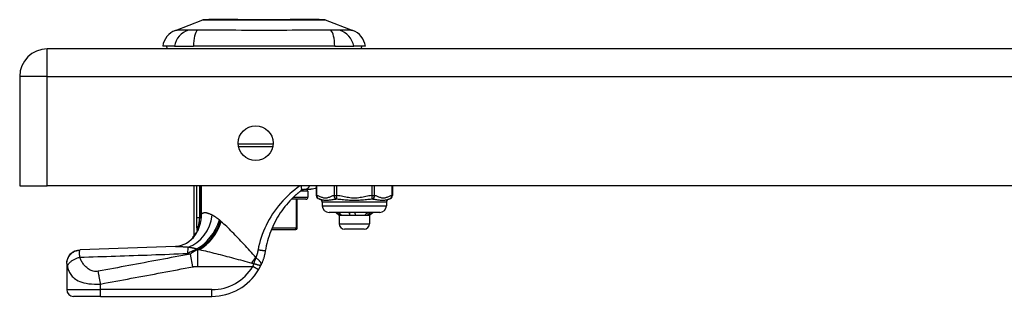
# Model space of a CAD drawing. Header units: inches. Extents: x 6 to 173, y 11 to 93.
# Tile 141 of 214: x 5.54 to 11.28, y 86.12 to 87.74. Entities that reach past the tile are written whole.
import ezdxf

# ---------------------------------------------------------------- set-up
doc = ezdxf.new("R2010")
doc.units = ezdxf.units.IN
doc.header["$MEASUREMENT"] = 0
doc.layers.add('Visible Edges(ANSI)', color=7, linetype='Continuous', lineweight=25)
doc.layers.add('Visible Tangent Edges(ANSI)', color=7, linetype='Continuous', lineweight=25)

msp = doc.modelspace()

# ---------------------------------------------------------------- linework, layer by layer
at = {"layer": 'Visible Edges(ANSI)'}
for p, q in [((6.4469, 87.6746), (6.6066, 87.7367)), ((7.3203, 87.7367), (7.48, 87.6746)), ((41.2964, 87.5665), (5.7004, 87.5665)), ((6.441, 87.5822), (6.3729, 87.5822)), ((6.441, 87.5822), (6.5517, 87.5822)), ((7.3752, 87.5822), (6.5517, 87.5822)), ((7.3752, 87.5822), (7.4859, 87.5822)), ((7.554, 87.5822), (7.4859, 87.5822)), ((5.5394, 87.4055), (5.5394, 86.7665)), ((7.0138, 86.9956), (6.8151, 86.9956)), ((5.5394, 86.7665), (5.7004, 86.7665)), ((41.2964, 86.7665), (5.7004, 86.7665)), ((6.5563, 86.4782), (6.5563, 86.7665)), ((7.2675, 86.7665), (7.2675, 86.7097)), ((7.7114, 86.7665), (7.7114, 86.7097)), ((7.2032, 86.7476), (7.2368, 86.7476)), ((7.2194, 86.7361), (7.2194, 86.7006)), ((7.2075, 86.6888), (7.1229, 86.6888)), ((7.1563, 86.5195), (7.1563, 86.6888)), ((7.3024, 86.6706), (7.3024, 86.6509)), ((7.6765, 86.6706), (7.6765, 86.6509)), ((7.6371, 86.6115), (7.3418, 86.6115)), ((7.4009, 86.5929), (7.3823, 86.6115)), ((7.4085, 86.5929), (7.4009, 86.5929)), ((7.4009, 86.5929), (7.4009, 86.5457)), ((7.4802, 86.5929), (7.4085, 86.5929)), ((7.5611, 86.5929), (7.4802, 86.5929)), ((7.578, 86.5929), (7.5611, 86.5929)), ((7.578, 86.5929), (7.5879, 86.6028)), ((7.578, 86.5929), (7.578, 86.5457)), ((7.5879, 86.6028), (7.5966, 86.6115)), ((6.5742, 86.5017), (6.5737, 86.5009)), ((7.0063, 86.5117), (7.1464, 86.5117)), ((7.1484, 86.5117), (7.1464, 86.5117)), ((7.5465, 86.5142), (7.4324, 86.5142)), ((5.8138, 86.3142), (5.8138, 86.313)), ((5.8138, 86.313), (5.8138, 86.1609)), ((6.0107, 86.1216), (5.8532, 86.1216)), ((6.0107, 86.1216), (6.6598, 86.1216))]:
    msp.add_line(p, q, dxfattribs=at)
at = {"layer": 'Visible Edges(ANSI)', "flags": 128}
for points in [[(7.3186, 87.7371), (7.3181, 87.7371), (7.3168, 87.7371), (7.3147, 87.7371), (7.3117, 87.7371), (7.3079, 87.7371), (7.3033, 87.7371), (7.2978, 87.7371), (7.2915, 87.7371), (7.2845, 87.7372), (7.2766, 87.7372), (7.268, 87.7372), (7.2586, 87.7372), (7.2486, 87.7372), (7.2379, 87.7373), (7.2266, 87.7373), (7.2146, 87.7373), (7.2021, 87.7373), (7.1889, 87.7373), (7.1752, 87.7372), (7.1609, 87.7372), (7.1463, 87.7372), (7.1311, 87.7372), (7.1155, 87.7372), (7.0995, 87.7371), (7.0832, 87.7371), (7.0665, 87.7371), (7.0497, 87.7371), (7.0327, 87.7371), (7.0155, 87.7371), (6.9983, 87.7371), (6.9808, 87.7371), (6.9634, 87.7371), (6.9458, 87.7371), (6.9284, 87.7371), (6.911, 87.7371), (6.8939, 87.7371), (6.8769, 87.7371), (6.8601, 87.7371), (6.8435, 87.7371), (6.8272, 87.7371), (6.8112, 87.7372), (6.7956, 87.7372), (6.7804, 87.7372), (6.7656, 87.7372), (6.7514, 87.7372), (6.7377, 87.7373), (6.7246, 87.7373), (6.712, 87.7373), (6.7, 87.7373), (6.6887, 87.7373), (6.678, 87.7372), (6.668, 87.7372), (6.6587, 87.7372), (6.6501, 87.7372), (6.6423, 87.7372), (6.6352, 87.7371), (6.629, 87.7371), (6.6236, 87.7371), (6.6189, 87.7371), (6.6151, 87.7371), (6.6122, 87.7371), (6.61, 87.7371), (6.6088, 87.7371), (6.6083, 87.7371)], [(7.2675, 86.753), (7.2606, 86.7509), (7.2532, 86.7491), (7.2452, 86.748), (7.2368, 86.7476)], [(7.1337, 86.6997), (7.1235, 86.6895), (7.1135, 86.679), (7.1037, 86.6681), (7.0941, 86.6569), (7.0847, 86.6453), (7.0756, 86.6335), (7.0668, 86.6213), (7.0582, 86.6089), (7.0501, 86.5963), (7.0422, 86.5835), (7.0347, 86.5705), (7.0276, 86.5573), (7.0208, 86.5438), (7.0143, 86.5302), (7.0083, 86.5164), (7.0025, 86.5025), (6.9972, 86.4883), (6.9922, 86.474), (6.9877, 86.4596), (6.9835, 86.4451), (6.9797, 86.4305), (6.9763, 86.4158), (6.9733, 86.401), (6.9707, 86.3862)], [(7.1337, 86.6997), (7.1355, 86.7015), (7.1374, 86.7032), (7.1393, 86.705), (7.1411, 86.7068), (7.143, 86.7085), (7.1449, 86.7103), (7.1468, 86.712), (7.1486, 86.7137), (7.1505, 86.7154), (7.1524, 86.7171), (7.1543, 86.7187), (7.1562, 86.7204), (7.1581, 86.722), (7.1599, 86.7237), (7.1618, 86.7253), (7.1637, 86.7269), (7.1656, 86.7285), (7.1675, 86.73), (7.1694, 86.7316), (7.1713, 86.7331), (7.1732, 86.7346), (7.1751, 86.7362), (7.177, 86.7377), (7.1788, 86.7392)], [(7.1788, 86.7392), (7.1798, 86.7399), (7.1808, 86.7406), (7.1818, 86.7413), (7.1828, 86.7419), (7.1838, 86.7425), (7.1849, 86.7431), (7.1859, 86.7436), (7.1869, 86.7441), (7.188, 86.7445), (7.189, 86.7449), (7.1901, 86.7453), (7.1911, 86.7457), (7.1922, 86.746), (7.1933, 86.7463), (7.1943, 86.7466), (7.1954, 86.7468), (7.1964, 86.747), (7.1975, 86.7472), (7.1985, 86.7473), (7.1995, 86.7474), (7.2005, 86.7475), (7.2014, 86.7475), (7.2023, 86.7475), (7.2032, 86.7476)], [(7.4021, 86.5943), (7.4014, 86.595), (7.4007, 86.5958), (7.4, 86.5965), (7.3993, 86.5972), (7.3987, 86.5979), (7.398, 86.5986), (7.3973, 86.5993), (7.3966, 86.6001), (7.3959, 86.6008), (7.3952, 86.6015), (7.3945, 86.6022), (7.3938, 86.6029), (7.3932, 86.6036), (7.3925, 86.6043), (7.3918, 86.6051), (7.3911, 86.6058), (7.3904, 86.6065), (7.3897, 86.6072), (7.389, 86.6079), (7.3883, 86.6086), (7.3876, 86.6094), (7.3869, 86.6101), (7.3862, 86.6108), (7.3856, 86.6115)], [(7.3977, 86.6115), (7.3984, 86.6108), (7.3991, 86.6101), (7.3998, 86.6094), (7.4005, 86.6086), (7.4013, 86.6079), (7.402, 86.6072), (7.4027, 86.6065), (7.4034, 86.6058), (7.4041, 86.6051), (7.4048, 86.6043), (7.4056, 86.6036), (7.4063, 86.6029), (7.407, 86.6022), (7.4077, 86.6015), (7.4084, 86.6008), (7.4091, 86.6001), (7.4098, 86.5993), (7.4106, 86.5986), (7.4113, 86.5979), (7.412, 86.5972), (7.4127, 86.5965), (7.4134, 86.5958), (7.4141, 86.595), (7.4148, 86.5943)], [(7.4021, 86.5943), (7.4021, 86.5949), (7.402, 86.5954), (7.402, 86.596), (7.402, 86.5965), (7.402, 86.5971), (7.402, 86.5976), (7.402, 86.5982), (7.402, 86.5987), (7.4019, 86.5993), (7.4019, 86.5998), (7.4019, 86.6003), (7.4019, 86.6009), (7.4019, 86.6014), (7.4019, 86.602), (7.4018, 86.6025), (7.4018, 86.6031), (7.4018, 86.6036), (7.4018, 86.6042), (7.4018, 86.6047), (7.4018, 86.6053), (7.4018, 86.6058), (7.4017, 86.6064), (7.4017, 86.6069), (7.4017, 86.6075)], [(7.4085, 86.5929), (7.4083, 86.5929), (7.408, 86.593), (7.4077, 86.593), (7.4074, 86.593), (7.4072, 86.593), (7.4069, 86.593), (7.4066, 86.5931), (7.4064, 86.5931), (7.4061, 86.5931), (7.4058, 86.5932), (7.4055, 86.5932), (7.4053, 86.5933), (7.405, 86.5934), (7.4047, 86.5934), (7.4045, 86.5935), (7.4042, 86.5936), (7.4039, 86.5937), (7.4037, 86.5937), (7.4034, 86.5938), (7.4031, 86.5939), (7.4029, 86.594), (7.4026, 86.5941), (7.4023, 86.5942), (7.4021, 86.5943)], [(7.4148, 86.5943), (7.4146, 86.5942), (7.4143, 86.5941), (7.4141, 86.594), (7.4138, 86.5939), (7.4135, 86.5938), (7.4133, 86.5937), (7.413, 86.5936), (7.4128, 86.5936), (7.4125, 86.5935), (7.4122, 86.5934), (7.412, 86.5934), (7.4117, 86.5933), (7.4114, 86.5932), (7.4112, 86.5932), (7.4109, 86.5931), (7.4106, 86.5931), (7.4104, 86.5931), (7.4101, 86.593), (7.4099, 86.593), (7.4096, 86.593), (7.4093, 86.593), (7.4091, 86.593), (7.4088, 86.5929), (7.4085, 86.5929)], [(7.4644, 86.5943), (7.4642, 86.595), (7.464, 86.5958), (7.4639, 86.5965), (7.4637, 86.5972), (7.4636, 86.5979), (7.4634, 86.5986), (7.4632, 86.5993), (7.463, 86.6001), (7.4629, 86.6008), (7.4627, 86.6015), (7.4625, 86.6022), (7.4624, 86.6029), (7.4622, 86.6036), (7.462, 86.6043), (7.4618, 86.6051), (7.4616, 86.6058), (7.4615, 86.6065), (7.4613, 86.6072), (7.4611, 86.6079), (7.4609, 86.6086), (7.4607, 86.6094), (7.4605, 86.6101), (7.4603, 86.6108), (7.4602, 86.6115)], [(7.4644, 86.5943), (7.4643, 86.595), (7.4642, 86.5958), (7.4641, 86.5965), (7.464, 86.5972), (7.464, 86.5979), (7.4639, 86.5986), (7.4638, 86.5993), (7.4637, 86.6001), (7.4636, 86.6008), (7.4635, 86.6015), (7.4635, 86.6022), (7.4634, 86.6029), (7.4633, 86.6036), (7.4632, 86.6043), (7.4631, 86.6051), (7.4631, 86.6058), (7.463, 86.6065), (7.4629, 86.6072), (7.4628, 86.6079), (7.4627, 86.6086), (7.4626, 86.6094), (7.4626, 86.6101), (7.4625, 86.6108), (7.4624, 86.6115)], [(7.4802, 86.5929), (7.4795, 86.5929), (7.4789, 86.593), (7.4782, 86.593), (7.4775, 86.593), (7.4769, 86.593), (7.4762, 86.593), (7.4755, 86.5931), (7.4749, 86.5931), (7.4742, 86.5931), (7.4736, 86.5932), (7.4729, 86.5932), (7.4722, 86.5933), (7.4716, 86.5934), (7.4709, 86.5934), (7.4703, 86.5935), (7.4696, 86.5936), (7.469, 86.5937), (7.4683, 86.5937), (7.4676, 86.5938), (7.467, 86.5939), (7.4663, 86.594), (7.4657, 86.5941), (7.465, 86.5942), (7.4644, 86.5943)], [(7.4957, 86.5943), (7.495, 86.5942), (7.4944, 86.5941), (7.4938, 86.594), (7.4931, 86.5939), (7.4925, 86.5938), (7.4918, 86.5937), (7.4912, 86.5936), (7.4905, 86.5936), (7.4899, 86.5935), (7.4893, 86.5934), (7.4886, 86.5934), (7.488, 86.5933), (7.4873, 86.5932), (7.4867, 86.5932), (7.486, 86.5931), (7.4854, 86.5931), (7.4847, 86.5931), (7.4841, 86.593), (7.4834, 86.593), (7.4828, 86.593), (7.4821, 86.593), (7.4815, 86.593), (7.4808, 86.5929), (7.4802, 86.5929)], [(7.4914, 86.6115), (7.4916, 86.6108), (7.4918, 86.6101), (7.492, 86.6094), (7.4922, 86.6086), (7.4924, 86.6079), (7.4925, 86.6072), (7.4927, 86.6065), (7.4929, 86.6058), (7.4931, 86.6051), (7.4933, 86.6043), (7.4935, 86.6036), (7.4936, 86.6029), (7.4938, 86.6022), (7.494, 86.6015), (7.4942, 86.6008), (7.4943, 86.6001), (7.4945, 86.5993), (7.4947, 86.5986), (7.4949, 86.5979), (7.495, 86.5972), (7.4952, 86.5965), (7.4954, 86.5958), (7.4955, 86.595), (7.4957, 86.5943)], [(7.5517, 86.5943), (7.5523, 86.595), (7.5528, 86.5958), (7.5533, 86.5965), (7.5538, 86.5972), (7.5543, 86.5979), (7.5549, 86.5986), (7.5554, 86.5993), (7.5559, 86.6001), (7.5564, 86.6008), (7.5569, 86.6015), (7.5575, 86.6022), (7.558, 86.6029), (7.5585, 86.6036), (7.559, 86.6043), (7.5595, 86.6051), (7.56, 86.6058), (7.5605, 86.6065), (7.561, 86.6072), (7.5615, 86.6079), (7.562, 86.6086), (7.5625, 86.6094), (7.563, 86.6101), (7.5635, 86.6108), (7.564, 86.6115)], [(7.5611, 86.5929), (7.5607, 86.5929), (7.5603, 86.593), (7.5599, 86.593), (7.5595, 86.593), (7.5592, 86.593), (7.5588, 86.593), (7.5584, 86.5931), (7.558, 86.5931), (7.5576, 86.5931), (7.5572, 86.5932), (7.5568, 86.5932), (7.5564, 86.5933), (7.556, 86.5934), (7.5556, 86.5934), (7.5552, 86.5935), (7.5549, 86.5936), (7.5545, 86.5937), (7.5541, 86.5937), (7.5537, 86.5938), (7.5533, 86.5939), (7.5529, 86.594), (7.5525, 86.5941), (7.5521, 86.5942), (7.5517, 86.5943)], [(7.5703, 86.5943), (7.5699, 86.5942), (7.5695, 86.5941), (7.5692, 86.594), (7.5688, 86.5939), (7.5684, 86.5938), (7.568, 86.5937), (7.5676, 86.5936), (7.5672, 86.5936), (7.5669, 86.5935), (7.5665, 86.5934), (7.5661, 86.5934), (7.5657, 86.5933), (7.5653, 86.5932), (7.565, 86.5932), (7.5646, 86.5931), (7.5642, 86.5931), (7.5638, 86.5931), (7.5634, 86.593), (7.563, 86.593), (7.5627, 86.593), (7.5623, 86.593), (7.5619, 86.593), (7.5615, 86.5929), (7.5611, 86.5929)], [(7.5703, 86.5943), (7.5703, 86.595), (7.5702, 86.5958), (7.5702, 86.5965), (7.5701, 86.5972), (7.5701, 86.5979), (7.5701, 86.5986), (7.57, 86.5993), (7.57, 86.6001), (7.57, 86.6008), (7.5699, 86.6015), (7.5699, 86.6022), (7.5698, 86.6029), (7.5698, 86.6036), (7.5698, 86.6043), (7.5697, 86.6051), (7.5697, 86.6058), (7.5696, 86.6065), (7.5696, 86.6072), (7.5696, 86.6079), (7.5695, 86.6086), (7.5695, 86.6094), (7.5695, 86.6101), (7.5694, 86.6108), (7.5694, 86.6115)], [(7.5832, 86.6115), (7.5827, 86.6108), (7.5821, 86.6101), (7.5816, 86.6094), (7.5811, 86.6086), (7.5805, 86.6079), (7.58, 86.6072), (7.5795, 86.6065), (7.579, 86.6058), (7.5784, 86.6051), (7.5779, 86.6043), (7.5773, 86.6036), (7.5768, 86.6029), (7.5763, 86.6022), (7.5757, 86.6015), (7.5752, 86.6008), (7.5747, 86.6001), (7.5741, 86.5993), (7.5736, 86.5986), (7.573, 86.5979), (7.5725, 86.5972), (7.5719, 86.5965), (7.5714, 86.5958), (7.5708, 86.595), (7.5703, 86.5943)], [(6.5514, 86.4642), (6.5395, 86.452), (6.5256, 86.4406), (6.5105, 86.431), (6.4952, 86.4235), (6.4806, 86.4182), (6.4675, 86.4149), (6.4563, 86.4131), (6.4472, 86.4124)], [(6.5737, 86.5009), (6.5723, 86.4991), (6.571, 86.4973), (6.5698, 86.4957), (6.5686, 86.4941), (6.5674, 86.4925), (6.5663, 86.4911), (6.5653, 86.4897), (6.5643, 86.4884), (6.5633, 86.4872), (6.5624, 86.4861), (6.5616, 86.485), (6.5608, 86.484), (6.5601, 86.4831), (6.5595, 86.4822), (6.5589, 86.4815), (6.5583, 86.4808), (6.5579, 86.4802), (6.5575, 86.4797), (6.5571, 86.4792), (6.5568, 86.4789), (6.5566, 86.4786), (6.5564, 86.4784), (6.5563, 86.4782), (6.5563, 86.4782)], [(6.5788, 86.5096), (6.5786, 86.5092), (6.5784, 86.5089), (6.5783, 86.5085), (6.5781, 86.5081), (6.5779, 86.5077), (6.5777, 86.5074), (6.5775, 86.507), (6.5773, 86.5066), (6.5771, 86.5062), (6.5769, 86.5059), (6.5767, 86.5055), (6.5765, 86.5051), (6.5762, 86.5048), (6.576, 86.5044), (6.5758, 86.5041), (6.5756, 86.5038), (6.5754, 86.5034), (6.5753, 86.5031), (6.5751, 86.5029), (6.5749, 86.5026), (6.5747, 86.5023), (6.5746, 86.5021), (6.5744, 86.5019), (6.5742, 86.5017)], [(6.4472, 86.4124), (6.1691, 86.4022), (5.891, 86.3935)], [(5.8138, 86.3142), (5.8153, 86.3294), (5.8197, 86.344), (5.8268, 86.3576), (5.8363, 86.3695), (5.848, 86.3794), (5.8614, 86.3869), (5.8759, 86.3917), (5.891, 86.3935)], [(6.9707, 86.3862), (6.9701, 86.3827), (6.9695, 86.3793), (6.9688, 86.3758), (6.9681, 86.3723), (6.9674, 86.3688), (6.9666, 86.3654), (6.9657, 86.3619), (6.9649, 86.3585), (6.964, 86.3551), (6.9631, 86.3516), (6.9621, 86.3482), (6.9611, 86.3448), (6.96, 86.3414), (6.9589, 86.3381), (6.9578, 86.3347), (6.9566, 86.3314), (6.9554, 86.328), (6.9542, 86.3247), (6.9529, 86.3214), (6.9516, 86.3181), (6.9502, 86.3148), (6.9489, 86.3116), (6.9474, 86.3083), (6.946, 86.3051)], [(6.9309, 86.2763), (6.9316, 86.2775), (6.9323, 86.2787), (6.933, 86.2798), (6.9337, 86.281), (6.9343, 86.2822), (6.935, 86.2834), (6.9357, 86.2846), (6.9363, 86.2858), (6.937, 86.287), (6.9376, 86.2882), (6.9383, 86.2894), (6.9389, 86.2906), (6.9395, 86.2919), (6.9401, 86.2931), (6.9408, 86.2943), (6.9414, 86.2955), (6.942, 86.2967), (6.9426, 86.2979), (6.9431, 86.2991), (6.9437, 86.3003), (6.9443, 86.3015), (6.9449, 86.3027), (6.9454, 86.3039), (6.946, 86.3051)]]:
    msp.add_lwpolyline(points, dxfattribs=at)
at = {"layer": 'Visible Edges(ANSI)'}
msp.add_circle((6.9144, 87.0165), 0.1015, dxfattribs=at)
for centre, radius, start, end in [((6.6084, 87.7321), 0.00492, 90.20877, 111.25051), ((7.3185, 87.7321), 0.00492, 68.74949, 89.79123), ((6.4897, 87.5645), 0.1181, 111.25051, 171.39905), ((7.4372, 87.5645), 0.1181, 8.60095, 68.74949), ((5.7004, 87.4055), 0.161, 90, 180), ((6.432, 87.5901), 0.0394, 191.53696, 216.8699), ((7.4949, 87.5901), 0.0394, 323.1301, 348.46304), ((7.2075, 86.7006), 0.0118, 270, 0), ((7.2075, 86.7361), 0.0118, 0, 76.73852), ((7.2871, 86.7097), 0.0197, 180, 263.59345), ((7.6917, 86.7097), 0.0197, 276.40655, 0), ((7.2828, 86.6706), 0.0197, 0, 83.59345), ((7.3418, 86.6509), 0.0394, 180, 270), ((7.6371, 86.6509), 0.0394, 270, 0), ((7.6961, 86.6706), 0.0197, 96.40655, 180), ((7.1484, 86.5195), 0.00787, 270, 0), ((7.4324, 86.5457), 0.0315, 180, 270), ((7.5465, 86.5457), 0.0315, 270, 0), ((6.3827, 86.5711), 0.1969, 322.74953, 331.85376), ((6.6598, 86.4365), 0.315, 270, 329.41946), ((5.8532, 86.1609), 0.0394, 180, 270)]:
    msp.add_arc(centre, radius, start, end, dxfattribs=at)
at = {"layer": 'Visible Tangent Edges(ANSI)'}
for p, q in [((6.4469, 87.6746), (6.6066, 87.7367)), ((5.7004, 87.4055), (5.7004, 87.5665)), ((5.7004, 87.4055), (5.5394, 87.4055)), ((5.7004, 87.4055), (41.2964, 87.4055)), ((5.7004, 86.7665), (5.7004, 87.4055)), ((6.8131, 87.0113), (7.0158, 87.0113)), ((6.5695, 86.7665), (6.5695, 86.5791)), ((6.5885, 86.5791), (6.5885, 86.7665)), ((6.5898, 86.7665), (6.5898, 86.6015)), ((6.5991, 86.6015), (6.5991, 86.7665)), ((7.2701, 86.7097), (7.2701, 86.7665)), ((7.3713, 86.7665), (7.3713, 86.7097)), ((7.3883, 86.7097), (7.3883, 86.7665)), ((7.5906, 86.7665), (7.5906, 86.7097)), ((7.6076, 86.7097), (7.6076, 86.7665)), ((7.7088, 86.7665), (7.7088, 86.7097)), ((7.1347, 86.7006), (7.2194, 86.7006)), ((7.2194, 86.7361), (7.1749, 86.7361)), ((7.2675, 86.7097), (7.2701, 86.7097)), ((7.3713, 86.7097), (7.3883, 86.7097)), ((7.3872, 86.6901), (7.3883, 86.7097)), ((7.5906, 86.7097), (7.6076, 86.7097)), ((7.5906, 86.7097), (7.5917, 86.6901)), ((7.7088, 86.7097), (7.7114, 86.7097)), ((7.1502, 86.6888), (7.1502, 86.5195)), ((7.6765, 86.6706), (7.3024, 86.6706)), ((7.3024, 86.6509), (7.6765, 86.6509)), ((6.5885, 86.5791), (6.5695, 86.5791)), ((6.5898, 86.6015), (6.5991, 86.6015)), ((6.5808, 86.5281), (6.5857, 86.5264)), ((7.1502, 86.5195), (7.0096, 86.5195)), ((7.1502, 86.5195), (7.1563, 86.5195)), ((7.4009, 86.5457), (7.578, 86.5457)), ((6.5483, 86.2939), (6.5343, 86.3685)), ((6.5692, 86.3968), (6.5692, 86.3993)), ((6.5692, 86.3968), (6.5806, 86.3968)), ((6.5865, 86.3943), (6.5773, 86.3943)), ((6.5773, 86.2963), (6.5773, 86.3943)), ((6.5773, 86.2963), (6.897, 86.2963)), ((6.9309, 86.2763), (6.897, 86.2963)), ((6.0107, 86.1609), (6.0107, 86.1935)), ((5.8138, 86.1609), (6.0107, 86.1609)), ((6.0107, 86.1216), (6.0107, 86.1609)), ((6.6598, 86.1609), (6.0107, 86.1609)), ((6.6598, 86.1216), (6.6598, 86.1609))]:
    msp.add_line(p, q, dxfattribs=at)
at = {"layer": 'Visible Tangent Edges(ANSI)', "flags": 128}
for points in [[(6.6066, 87.7367), (6.6067, 87.7367), (6.6072, 87.7367), (6.6079, 87.7367), (6.609, 87.7367), (6.6103, 87.7368), (6.612, 87.7368), (6.6139, 87.7368), (6.6161, 87.7368), (6.6186, 87.7368), (6.6214, 87.7368), (6.6244, 87.7368), (6.6278, 87.7369), (6.6314, 87.7369), (6.6353, 87.7369), (6.6395, 87.7369), (6.644, 87.7369), (6.6487, 87.737), (6.6537, 87.737), (6.659, 87.737), (6.6645, 87.737), (6.6702, 87.737), (6.6762, 87.7371), (6.6824, 87.7371), (6.6888, 87.7371)], [(6.6888, 87.7371), (6.6906, 87.7371), (6.6924, 87.7371), (6.6942, 87.7371), (6.6961, 87.7371), (6.6979, 87.7371), (6.6998, 87.7371), (6.7017, 87.7371), (6.7036, 87.7371), (6.7055, 87.7371), (6.7074, 87.7371), (6.7093, 87.7371), (6.7113, 87.7371), (6.7133, 87.7371), (6.7152, 87.7371), (6.7172, 87.7371), (6.7193, 87.7371), (6.7213, 87.7371), (6.7233, 87.7371), (6.7254, 87.7371), (6.7275, 87.7371), (6.7295, 87.7371), (6.7316, 87.7371), (6.7338, 87.7371), (6.7359, 87.7371)], [(6.7359, 87.7371), (6.752, 87.7371), (6.7689, 87.737), (6.7865, 87.737), (6.8047, 87.7369), (6.8234, 87.7369), (6.8425, 87.7369), (6.862, 87.7368), (6.8818, 87.7368), (6.9019, 87.7368), (6.9223, 87.7367), (6.9429, 87.7367), (6.9635, 87.7367), (6.9842, 87.7367), (7.0047, 87.7367), (7.0251, 87.7368), (7.0453, 87.7368), (7.0652, 87.7368), (7.0847, 87.7369), (7.1039, 87.7369), (7.1225, 87.7369), (7.1406, 87.737), (7.1581, 87.737), (7.1749, 87.7371), (7.191, 87.7371)], [(7.191, 87.7371), (7.1931, 87.7371), (7.1953, 87.7371), (7.1974, 87.7371), (7.1994, 87.7371), (7.2015, 87.7371), (7.2036, 87.7371), (7.2056, 87.7371), (7.2076, 87.7371), (7.2097, 87.7371), (7.2117, 87.7371), (7.2136, 87.7371), (7.2156, 87.7371), (7.2176, 87.7371), (7.2195, 87.7371), (7.2214, 87.7371), (7.2233, 87.7371), (7.2252, 87.7371), (7.2271, 87.7371), (7.229, 87.7371), (7.2308, 87.7371), (7.2327, 87.7371), (7.2345, 87.7371), (7.2363, 87.7371), (7.2381, 87.7371)], [(7.2381, 87.7371), (7.2445, 87.7371), (7.2507, 87.7371), (7.2567, 87.737), (7.2624, 87.737), (7.2679, 87.737), (7.2731, 87.737), (7.2781, 87.737), (7.2829, 87.7369), (7.2873, 87.7369), (7.2915, 87.7369), (7.2955, 87.7369), (7.2991, 87.7369), (7.3025, 87.7368), (7.3055, 87.7368), (7.3083, 87.7368), (7.3108, 87.7368), (7.313, 87.7368), (7.315, 87.7368), (7.3166, 87.7368), (7.3179, 87.7367), (7.319, 87.7367), (7.3197, 87.7367), (7.3202, 87.7367), (7.3203, 87.7367)], [(6.5235, 87.6762), (6.5153, 87.676), (6.5097, 87.676), (6.5044, 87.6759), (6.4992, 87.6759), (6.4943, 87.6758), (6.4896, 87.6757), (6.4851, 87.6757), (6.4808, 87.6756), (6.4768, 87.6755), (6.473, 87.6754), (6.4695, 87.6753), (6.4662, 87.6753), (6.4631, 87.6752), (6.4603, 87.6751), (6.4578, 87.675), (6.4555, 87.6749), (6.4535, 87.6749), (6.4518, 87.6748), (6.4503, 87.6748), (6.449, 87.6747), (6.4481, 87.6747), (6.4474, 87.6746), (6.447, 87.6746), (6.4469, 87.6746)], [(6.5447, 87.676), (6.5436, 87.676), (6.5425, 87.676), (6.5415, 87.676), (6.5405, 87.676), (6.5395, 87.676), (6.5385, 87.676), (6.5375, 87.676), (6.5365, 87.676), (6.5356, 87.676), (6.5346, 87.676), (6.5337, 87.676), (6.5328, 87.676), (6.532, 87.676), (6.5311, 87.676), (6.5303, 87.6761), (6.5294, 87.6761), (6.5286, 87.6761), (6.5278, 87.6761), (6.5271, 87.6761), (6.5263, 87.6761), (6.5256, 87.6761), (6.5249, 87.6761), (6.5242, 87.6761), (6.5235, 87.6762)], [(6.5749, 87.6762), (6.5735, 87.6761), (6.5721, 87.6761), (6.5707, 87.6761), (6.5694, 87.6761), (6.568, 87.6761), (6.5667, 87.6761), (6.5653, 87.6761), (6.564, 87.6761), (6.5627, 87.6761), (6.5614, 87.676), (6.5601, 87.676), (6.5589, 87.676), (6.5576, 87.676), (6.5564, 87.676), (6.5551, 87.676), (6.5539, 87.676), (6.5527, 87.676), (6.5515, 87.676), (6.5503, 87.676), (6.5492, 87.676), (6.548, 87.676), (6.5469, 87.676), (6.5458, 87.676), (6.5447, 87.676)], [(7.352, 87.6762), (7.3185, 87.676), (7.2874, 87.6759), (7.2561, 87.6757), (7.2244, 87.6756), (7.1925, 87.6754), (7.1603, 87.6753), (7.1279, 87.6751), (7.0953, 87.6749), (7.0625, 87.6748), (7.0296, 87.6747), (6.9967, 87.6746), (6.9636, 87.6746), (6.9306, 87.6746), (6.8976, 87.6747), (6.8647, 87.6748), (6.832, 87.6749), (6.7994, 87.6751), (6.7669, 87.6753), (6.7346, 87.6754), (6.7026, 87.6756), (6.6709, 87.6757), (6.6395, 87.6759), (6.6084, 87.676), (6.5749, 87.6762)], [(7.4034, 87.6762), (7.402, 87.6761), (7.4006, 87.6761), (7.3991, 87.6761), (7.3975, 87.6761), (7.3958, 87.676), (7.3941, 87.676), (7.3923, 87.676), (7.3904, 87.676), (7.3885, 87.676), (7.3864, 87.676), (7.3844, 87.676), (7.3822, 87.676), (7.38, 87.676), (7.3777, 87.676), (7.3754, 87.676), (7.373, 87.676), (7.3706, 87.676), (7.3681, 87.676), (7.3655, 87.676), (7.3629, 87.6761), (7.3602, 87.6761), (7.3575, 87.6761), (7.3548, 87.6761), (7.352, 87.6762)], [(7.48, 87.6746), (7.4799, 87.6746), (7.4795, 87.6746), (7.4788, 87.6747), (7.4778, 87.6747), (7.4766, 87.6748), (7.4751, 87.6748), (7.4734, 87.6749), (7.4714, 87.6749), (7.4691, 87.675), (7.4666, 87.6751), (7.4638, 87.6752), (7.4607, 87.6753), (7.4574, 87.6753), (7.4539, 87.6754), (7.4501, 87.6755), (7.4461, 87.6756), (7.4418, 87.6757), (7.4373, 87.6757), (7.4326, 87.6758), (7.4277, 87.6759), (7.4225, 87.6759), (7.4172, 87.676), (7.4116, 87.676), (7.4034, 87.6762)], [(7.1712, 86.7665), (7.1567, 86.7557), (7.1421, 86.7443), (7.1277, 86.7323), (7.1135, 86.7198), (7.0995, 86.7067), (7.0859, 86.6932), (7.0726, 86.6792), (7.0598, 86.6647), (7.0473, 86.6498), (7.0354, 86.6346), (7.024, 86.619), (7.0131, 86.603), (7.0027, 86.5867), (6.993, 86.5702), (6.9837, 86.5533), (6.9751, 86.5362), (6.9671, 86.5189), (6.9597, 86.5014), (6.9529, 86.4836), (6.9467, 86.4657), (6.9411, 86.4476), (6.9362, 86.4294), (6.9319, 86.411), (6.9282, 86.3925)], [(7.1788, 86.7392), (7.1795, 86.7397), (7.18, 86.7403), (7.1805, 86.7409), (7.181, 86.7416), (7.1814, 86.7424), (7.1818, 86.7433), (7.1821, 86.7442), (7.1824, 86.7452), (7.1826, 86.7462), (7.1827, 86.7473), (7.1828, 86.7484), (7.1828, 86.7496), (7.1827, 86.7509), (7.1826, 86.7522), (7.1824, 86.7535), (7.1822, 86.7549), (7.1819, 86.7563), (7.1815, 86.7577), (7.1811, 86.7591), (7.1806, 86.7606), (7.1801, 86.7621), (7.1795, 86.7635), (7.1789, 86.765), (7.1782, 86.7665)], [(7.2032, 86.7476), (7.2044, 86.7476), (7.2056, 86.7477), (7.2068, 86.7478), (7.2081, 86.748), (7.2093, 86.7483), (7.2106, 86.7487), (7.2118, 86.7491), (7.2131, 86.7496), (7.2143, 86.7501), (7.2155, 86.7508), (7.2167, 86.7515), (7.2179, 86.7522), (7.219, 86.7531), (7.2201, 86.754), (7.2212, 86.755), (7.2222, 86.756), (7.2232, 86.7571), (7.2242, 86.7583), (7.2251, 86.7595), (7.226, 86.7608), (7.2268, 86.7622), (7.2275, 86.7636), (7.2282, 86.765), (7.2288, 86.7665)], [(7.3713, 86.7097), (7.367, 86.709), (7.3628, 86.7079), (7.3585, 86.7066), (7.3543, 86.705), (7.3501, 86.7033), (7.346, 86.7015), (7.3418, 86.6997), (7.3376, 86.698), (7.3334, 86.6965), (7.3292, 86.6952), (7.325, 86.6945), (7.3207, 86.6942), (7.3164, 86.6945), (7.3122, 86.6952), (7.308, 86.6964), (7.3038, 86.698), (7.2996, 86.6997), (7.2954, 86.7015), (7.2912, 86.7033), (7.287, 86.705), (7.2828, 86.7066), (7.2786, 86.7079), (7.2744, 86.709), (7.2701, 86.7097)], [(7.5906, 86.7097), (7.5821, 86.709), (7.5736, 86.7079), (7.5652, 86.7066), (7.5568, 86.705), (7.5484, 86.7033), (7.5401, 86.7015), (7.5317, 86.6997), (7.5234, 86.698), (7.515, 86.6965), (7.5065, 86.6952), (7.498, 86.6945), (7.4895, 86.6942), (7.481, 86.6945), (7.4725, 86.6952), (7.464, 86.6964), (7.4556, 86.698), (7.4472, 86.6997), (7.4389, 86.7015), (7.4305, 86.7033), (7.4222, 86.705), (7.4137, 86.7066), (7.4053, 86.7079), (7.3968, 86.709), (7.3883, 86.7097)], [(7.7088, 86.7097), (7.7045, 86.709), (7.7003, 86.7079), (7.6961, 86.7066), (7.6919, 86.705), (7.6877, 86.7033), (7.6835, 86.7015), (7.6794, 86.6997), (7.6752, 86.698), (7.671, 86.6965), (7.6668, 86.6952), (7.6625, 86.6945), (7.6582, 86.6942), (7.654, 86.6945), (7.6497, 86.6952), (7.6455, 86.6964), (7.6413, 86.698), (7.6371, 86.6997), (7.6329, 86.7015), (7.6288, 86.7033), (7.6246, 86.705), (7.6204, 86.7066), (7.6161, 86.7079), (7.6119, 86.709), (7.6076, 86.7097)], [(7.285, 86.6901), (7.2871, 86.6898), (7.2895, 86.6892), (7.292, 86.6886), (7.2947, 86.6878), (7.2976, 86.6869), (7.3006, 86.686), (7.3039, 86.6851), (7.3074, 86.6843), (7.3112, 86.6835), (7.3153, 86.6829), (7.3196, 86.6825), (7.3241, 86.6824), (7.3289, 86.6825), (7.3338, 86.6829), (7.3388, 86.6835), (7.344, 86.6843), (7.3493, 86.6851), (7.3546, 86.686), (7.36, 86.6869), (7.3654, 86.6878), (7.3709, 86.6886), (7.3763, 86.6892), (7.3818, 86.6898), (7.3872, 86.6901)], [(7.3872, 86.6901), (7.3948, 86.6898), (7.4026, 86.6892), (7.4106, 86.6886), (7.4187, 86.6878), (7.4271, 86.6869), (7.4355, 86.686), (7.4441, 86.6851), (7.4529, 86.6843), (7.4619, 86.6835), (7.471, 86.6829), (7.4802, 86.6825), (7.4895, 86.6824), (7.4988, 86.6825), (7.508, 86.6829), (7.5171, 86.6835), (7.5261, 86.6843), (7.5348, 86.6851), (7.5434, 86.686), (7.5519, 86.6869), (7.5602, 86.6878), (7.5683, 86.6886), (7.5763, 86.6892), (7.5841, 86.6898), (7.5917, 86.6901)], [(7.5917, 86.6901), (7.5971, 86.6898), (7.6026, 86.6892), (7.608, 86.6886), (7.6135, 86.6878), (7.6189, 86.6869), (7.6243, 86.686), (7.6297, 86.6851), (7.6349, 86.6843), (7.6401, 86.6835), (7.6452, 86.6829), (7.6501, 86.6825), (7.6548, 86.6824), (7.6594, 86.6825), (7.6637, 86.6829), (7.6677, 86.6835), (7.6715, 86.6843), (7.675, 86.6851), (7.6783, 86.686), (7.6814, 86.6869), (7.6842, 86.6878), (7.6869, 86.6886), (7.6894, 86.6892), (7.6917, 86.6898), (7.6939, 86.6901)], [(6.5695, 86.5791), (6.5695, 86.5768), (6.5695, 86.5745), (6.5695, 86.5723), (6.5695, 86.57), (6.5695, 86.5678), (6.5695, 86.5655), (6.5695, 86.5632), (6.5695, 86.561), (6.5695, 86.5587), (6.5695, 86.5565), (6.5696, 86.5542), (6.5696, 86.5519), (6.5696, 86.5497), (6.5696, 86.5474), (6.5697, 86.5452), (6.5697, 86.5429), (6.5698, 86.5407), (6.5698, 86.5384), (6.5699, 86.5362), (6.57, 86.5339), (6.5701, 86.5317), (6.5702, 86.5294), (6.5703, 86.5272), (6.5704, 86.525)], [(6.5808, 86.5281), (6.5812, 86.5301), (6.5816, 86.5321), (6.582, 86.5341), (6.5824, 86.5361), (6.5828, 86.5381), (6.5832, 86.5402), (6.5836, 86.5422), (6.5839, 86.5443), (6.5843, 86.5464), (6.5847, 86.5485), (6.585, 86.5506), (6.5853, 86.5527), (6.5857, 86.5549), (6.586, 86.557), (6.5863, 86.5592), (6.5866, 86.5614), (6.5869, 86.5636), (6.5871, 86.5657), (6.5874, 86.5679), (6.5876, 86.5702), (6.5879, 86.5724), (6.5881, 86.5746), (6.5883, 86.5768), (6.5885, 86.5791)], [(6.5857, 86.5264), (6.5867, 86.5294), (6.5877, 86.5324), (6.5887, 86.5354), (6.5897, 86.5384), (6.5906, 86.5415), (6.5914, 86.5446), (6.5923, 86.5477), (6.593, 86.5508), (6.5938, 86.5539), (6.5945, 86.557), (6.5951, 86.5601), (6.5957, 86.5632), (6.5962, 86.5664), (6.5967, 86.5696), (6.5972, 86.5727), (6.5976, 86.5759), (6.598, 86.5791), (6.5983, 86.5823), (6.5986, 86.5855), (6.5988, 86.5887), (6.5989, 86.5919), (6.5991, 86.5951), (6.5991, 86.5983), (6.5991, 86.6015)], [(6.5898, 86.6015), (6.5898, 86.6006), (6.5898, 86.5996), (6.5898, 86.5987), (6.5898, 86.5978), (6.5897, 86.5968), (6.5897, 86.5959), (6.5897, 86.5949), (6.5896, 86.594), (6.5896, 86.5931), (6.5896, 86.5921), (6.5895, 86.5912), (6.5895, 86.5903), (6.5894, 86.5893), (6.5893, 86.5884), (6.5893, 86.5875), (6.5892, 86.5865), (6.5891, 86.5856), (6.589, 86.5847), (6.589, 86.5837), (6.5889, 86.5828), (6.5888, 86.5819), (6.5887, 86.5809), (6.5886, 86.58), (6.5885, 86.5791)], [(6.6615, 86.5957), (6.6582, 86.5974), (6.6549, 86.599), (6.6517, 86.6004), (6.6485, 86.6018), (6.6454, 86.6031), (6.6424, 86.6043), (6.6394, 86.6053), (6.6365, 86.6063), (6.6336, 86.6071), (6.6308, 86.6078), (6.6281, 86.6083), (6.6254, 86.6087), (6.6228, 86.609), (6.6203, 86.6091), (6.6178, 86.6091), (6.6155, 86.6089), (6.6132, 86.6086), (6.6109, 86.6081), (6.6088, 86.6075), (6.6067, 86.6066), (6.6047, 86.6056), (6.6027, 86.6044), (6.6009, 86.6031), (6.5991, 86.6015)], [(6.7028, 86.5675), (6.701, 86.569), (6.6992, 86.5705), (6.6974, 86.572), (6.6956, 86.5734), (6.6938, 86.5748), (6.6921, 86.5761), (6.6903, 86.5775), (6.6885, 86.5788), (6.6868, 86.5801), (6.685, 86.5813), (6.6833, 86.5825), (6.6816, 86.5837), (6.6798, 86.5849), (6.6781, 86.586), (6.6764, 86.5871), (6.6747, 86.5882), (6.673, 86.5892), (6.6713, 86.5902), (6.6697, 86.5912), (6.668, 86.5922), (6.6664, 86.5931), (6.6647, 86.594), (6.6631, 86.5949), (6.6615, 86.5957)], [(6.5704, 86.525), (6.5705, 86.5239), (6.5706, 86.5228), (6.5707, 86.5217), (6.5707, 86.5206), (6.5708, 86.5195), (6.5709, 86.5184), (6.571, 86.5173), (6.5711, 86.5162), (6.5712, 86.5151), (6.5714, 86.5141), (6.5715, 86.513), (6.5716, 86.512), (6.5718, 86.511), (6.5719, 86.51), (6.5721, 86.509), (6.5723, 86.508), (6.5725, 86.5071), (6.5727, 86.5062), (6.5729, 86.5053), (6.5731, 86.5045), (6.5734, 86.5037), (6.5737, 86.5029), (6.5739, 86.5023), (6.5742, 86.5017)], [(6.5788, 86.5096), (6.5785, 86.509), (6.5781, 86.5085), (6.5779, 86.5082), (6.5776, 86.5081), (6.5775, 86.5082), (6.5774, 86.5084), (6.5773, 86.5089), (6.5773, 86.5094), (6.5774, 86.5102), (6.5775, 86.511), (6.5776, 86.512), (6.5778, 86.513), (6.578, 86.514), (6.5782, 86.5152), (6.5784, 86.5163), (6.5786, 86.5175), (6.5789, 86.5188), (6.5791, 86.5201), (6.5794, 86.5214), (6.5797, 86.5227), (6.58, 86.524), (6.5802, 86.5254), (6.5805, 86.5268), (6.5808, 86.5281)], [(6.5788, 86.5096), (6.5791, 86.5103), (6.5794, 86.511), (6.5798, 86.5117), (6.5801, 86.5124), (6.5804, 86.5131), (6.5807, 86.5138), (6.581, 86.5145), (6.5813, 86.5151), (6.5816, 86.5158), (6.5818, 86.5165), (6.5821, 86.5172), (6.5824, 86.5179), (6.5827, 86.5186), (6.583, 86.5193), (6.5833, 86.52), (6.5835, 86.5207), (6.5838, 86.5214), (6.5841, 86.5221), (6.5844, 86.5228), (6.5846, 86.5235), (6.5849, 86.5242), (6.5852, 86.5249), (6.5854, 86.5257), (6.5857, 86.5264)], [(6.7104, 86.5609), (6.7101, 86.5612), (6.7097, 86.5615), (6.7094, 86.5618), (6.7091, 86.5621), (6.7088, 86.5623), (6.7085, 86.5626), (6.7082, 86.5629), (6.7078, 86.5632), (6.7075, 86.5634), (6.7072, 86.5637), (6.7069, 86.564), (6.7066, 86.5643), (6.7063, 86.5645), (6.706, 86.5648), (6.7056, 86.5651), (6.7053, 86.5653), (6.705, 86.5656), (6.7047, 86.5659), (6.7044, 86.5661), (6.7041, 86.5664), (6.7038, 86.5667), (6.7034, 86.567), (6.7031, 86.5672), (6.7028, 86.5675)], [(6.7142, 86.5576), (6.7141, 86.5577), (6.7139, 86.5578), (6.7138, 86.558), (6.7136, 86.5581), (6.7134, 86.5583), (6.7133, 86.5584), (6.7131, 86.5585), (6.713, 86.5587), (6.7128, 86.5588), (6.7126, 86.559), (6.7125, 86.5591), (6.7123, 86.5593), (6.7121, 86.5594), (6.712, 86.5595), (6.7118, 86.5597), (6.7117, 86.5598), (6.7115, 86.56), (6.7113, 86.5601), (6.7112, 86.5602), (6.711, 86.5604), (6.7109, 86.5605), (6.7107, 86.5607), (6.7105, 86.5608), (6.7104, 86.5609)], [(6.9162, 86.3489), (6.9074, 86.3586), (6.8986, 86.3683), (6.8899, 86.378), (6.8811, 86.3876), (6.8723, 86.3972), (6.8636, 86.4068), (6.8549, 86.4162), (6.8462, 86.4256), (6.8375, 86.4349), (6.8289, 86.4441), (6.8203, 86.4533), (6.8118, 86.4622), (6.8033, 86.4711), (6.7949, 86.4798), (6.7865, 86.4884), (6.7782, 86.4969), (6.77, 86.5051), (6.7618, 86.5133), (6.7536, 86.5212), (6.7456, 86.5289), (6.7376, 86.5365), (6.7297, 86.5437), (6.7219, 86.5508), (6.7142, 86.5576)], [(6.4472, 86.4124), (6.4499, 86.4125), (6.4526, 86.4125), (6.4554, 86.4126), (6.4582, 86.4126), (6.461, 86.4126), (6.4639, 86.4126), (6.4668, 86.4126), (6.4697, 86.4125), (6.4727, 86.4124), (6.4757, 86.4124), (6.4788, 86.4122), (6.4819, 86.4121), (6.485, 86.412), (6.4882, 86.4118), (6.4914, 86.4116), (6.4947, 86.4114), (6.4979, 86.4112), (6.5012, 86.411), (6.5045, 86.4107), (6.5079, 86.4105), (6.5113, 86.4102), (6.5147, 86.4099), (6.5181, 86.4096), (6.5216, 86.4093)], [(6.5216, 86.4093), (6.5237, 86.409), (6.5258, 86.4088), (6.5279, 86.4085), (6.53, 86.4082), (6.5321, 86.4078), (6.5342, 86.4075), (6.5362, 86.4072), (6.5383, 86.4068), (6.5403, 86.4064), (6.5423, 86.4061), (6.5443, 86.4057), (6.5463, 86.4052), (6.5483, 86.4048), (6.5503, 86.4044), (6.5522, 86.4039), (6.5542, 86.4035), (6.5561, 86.403), (6.558, 86.4025), (6.5599, 86.402), (6.5618, 86.4015), (6.5637, 86.401), (6.5655, 86.4004), (6.5673, 86.3999), (6.5692, 86.3993)], [(5.8138, 86.313), (5.814, 86.3175), (5.8144, 86.3221), (5.8151, 86.3268), (5.8161, 86.3314), (5.8175, 86.3362), (5.8191, 86.3408), (5.8211, 86.3455), (5.8235, 86.35), (5.8261, 86.3545), (5.8291, 86.3588), (5.8323, 86.3629), (5.8359, 86.3668), (5.8397, 86.3705), (5.8437, 86.374), (5.8479, 86.3771), (5.8524, 86.38), (5.8569, 86.3825), (5.8615, 86.3848), (5.8662, 86.3867), (5.871, 86.3883), (5.8758, 86.3896), (5.8805, 86.3906), (5.8852, 86.3913), (5.8898, 86.3917)], [(5.8172, 86.2976), (5.818, 86.3), (5.819, 86.3024), (5.8202, 86.3049), (5.8217, 86.3074), (5.8234, 86.31), (5.8254, 86.3125), (5.8276, 86.3152), (5.83, 86.3178), (5.8326, 86.3204), (5.8355, 86.3229), (5.8386, 86.3255), (5.8419, 86.328), (5.8453, 86.3304), (5.8489, 86.3327), (5.8527, 86.335), (5.8566, 86.3372), (5.8605, 86.3392), (5.8646, 86.3412), (5.8687, 86.343), (5.8729, 86.3447), (5.877, 86.3463), (5.8812, 86.3478), (5.8853, 86.3491), (5.8894, 86.3503)], [(5.8894, 86.3503), (5.8893, 86.3529), (5.8892, 86.3554), (5.8891, 86.3578), (5.889, 86.3602), (5.8889, 86.3624), (5.8888, 86.3646), (5.8888, 86.3667), (5.8887, 86.3687), (5.8887, 86.3706), (5.8886, 86.3725), (5.8886, 86.3743), (5.8886, 86.3762), (5.8886, 86.3782), (5.8886, 86.38), (5.8887, 86.3816), (5.8887, 86.3832), (5.8888, 86.3846), (5.8889, 86.386), (5.889, 86.3872), (5.8891, 86.3883), (5.8893, 86.3893), (5.8894, 86.3903), (5.8896, 86.391), (5.8898, 86.3917)], [(5.8894, 86.3503), (5.9155, 86.3511), (5.9417, 86.3518), (5.9678, 86.3526), (5.9939, 86.3534), (6.02, 86.3542), (6.0462, 86.355), (6.0723, 86.3559), (6.0984, 86.3567), (6.1246, 86.3576), (6.1507, 86.3585), (6.1768, 86.3594), (6.203, 86.3603), (6.2291, 86.3612), (6.2552, 86.3621), (6.2814, 86.363), (6.3075, 86.364), (6.3337, 86.365), (6.3598, 86.3659), (6.3859, 86.3669), (6.4121, 86.3679), (6.4382, 86.3689), (6.4644, 86.3699), (6.4905, 86.371), (6.5166, 86.372)], [(5.9968, 86.2679), (5.9896, 86.2669), (5.9823, 86.2666), (5.9753, 86.2671), (5.9684, 86.2683), (5.9619, 86.27), (5.9557, 86.2724), (5.9499, 86.2751), (5.9445, 86.2782), (5.9394, 86.2816), (5.9346, 86.2852), (5.93, 86.2891), (5.9257, 86.2931), (5.9217, 86.2972), (5.9178, 86.3015), (5.9141, 86.3059), (5.9106, 86.3104), (5.9073, 86.3151), (5.9042, 86.3198), (5.9013, 86.3246), (5.8985, 86.3296), (5.8959, 86.3346), (5.8935, 86.3397), (5.8914, 86.345), (5.8894, 86.3503)], [(5.8898, 86.3917), (5.8898, 86.3919), (5.8899, 86.392), (5.8899, 86.3922), (5.89, 86.3923), (5.89, 86.3924), (5.8901, 86.3925), (5.8901, 86.3926), (5.8902, 86.3928), (5.8902, 86.3929), (5.8903, 86.3929), (5.8903, 86.393), (5.8904, 86.3931), (5.8904, 86.3932), (5.8905, 86.3932), (5.8906, 86.3933), (5.8906, 86.3934), (5.8907, 86.3934), (5.8907, 86.3934), (5.8908, 86.3935), (5.8908, 86.3935), (5.8909, 86.3935), (5.8909, 86.3935), (5.891, 86.3935), (5.891, 86.3935)], [(6.5343, 86.3685), (6.5119, 86.3643), (6.4894, 86.3601), (6.467, 86.3559), (6.4447, 86.3517), (6.4223, 86.3475), (6.3999, 86.3433), (6.3775, 86.3391), (6.3551, 86.335), (6.3327, 86.3308), (6.3103, 86.3266), (6.2879, 86.3224), (6.2655, 86.3182), (6.2431, 86.314), (6.2207, 86.3098), (6.1983, 86.3057), (6.1759, 86.3015), (6.1535, 86.2973), (6.1311, 86.2931), (6.1087, 86.2889), (6.0863, 86.2847), (6.0639, 86.2805), (6.0415, 86.2763), (6.0191, 86.2722), (5.9968, 86.2679)], [(6.5166, 86.372), (6.5187, 86.3731), (6.5208, 86.3742), (6.5228, 86.3753), (6.5249, 86.3764), (6.527, 86.3775), (6.5291, 86.3786), (6.5312, 86.3797), (6.5334, 86.3807), (6.5355, 86.3818), (6.5377, 86.3829), (6.5398, 86.3839), (6.542, 86.385), (6.5442, 86.386), (6.5464, 86.387), (6.5486, 86.3881), (6.5508, 86.3891), (6.5531, 86.3901), (6.5553, 86.3911), (6.5576, 86.3921), (6.5599, 86.393), (6.5622, 86.394), (6.5645, 86.395), (6.5668, 86.3959), (6.5692, 86.3968)], [(6.5773, 86.3943), (6.5755, 86.3936), (6.5737, 86.3928), (6.572, 86.392), (6.5702, 86.3912), (6.5684, 86.3904), (6.5666, 86.3895), (6.5648, 86.3887), (6.563, 86.3878), (6.5612, 86.3868), (6.5595, 86.3858), (6.5577, 86.3848), (6.5559, 86.3838), (6.5541, 86.3827), (6.5523, 86.3816), (6.5505, 86.3805), (6.5487, 86.3793), (6.5469, 86.3781), (6.5451, 86.3768), (6.5433, 86.3756), (6.5415, 86.3742), (6.5397, 86.3729), (6.5379, 86.3714), (6.5361, 86.37), (6.5343, 86.3685)], [(6.5692, 86.3993), (6.5696, 86.3992), (6.5701, 86.3991), (6.5706, 86.399), (6.5711, 86.3989), (6.5715, 86.3988), (6.572, 86.3987), (6.5725, 86.3986), (6.573, 86.3985), (6.5734, 86.3984), (6.5739, 86.3983), (6.5744, 86.3982), (6.5749, 86.3981), (6.5753, 86.398), (6.5758, 86.3979), (6.5763, 86.3978), (6.5768, 86.3977), (6.5772, 86.3976), (6.5777, 86.3975), (6.5782, 86.3974), (6.5787, 86.3972), (6.5792, 86.3971), (6.5796, 86.397), (6.5801, 86.3969), (6.5806, 86.3968)], [(6.5806, 86.3968), (6.5808, 86.3967), (6.5811, 86.3966), (6.5813, 86.3965), (6.5816, 86.3964), (6.5818, 86.3963), (6.5821, 86.3962), (6.5823, 86.3961), (6.5825, 86.396), (6.5828, 86.3959), (6.583, 86.3958), (6.5833, 86.3957), (6.5835, 86.3956), (6.5838, 86.3955), (6.584, 86.3953), (6.5843, 86.3952), (6.5845, 86.3951), (6.5847, 86.395), (6.585, 86.3949), (6.5852, 86.3948), (6.5855, 86.3947), (6.5857, 86.3946), (6.586, 86.3945), (6.5862, 86.3944), (6.5865, 86.3943)], [(6.5865, 86.3943), (6.5981, 86.3918), (6.6099, 86.3891), (6.6218, 86.3864), (6.6338, 86.3836), (6.646, 86.3807), (6.6583, 86.3777), (6.6707, 86.3746), (6.6832, 86.3715), (6.6958, 86.3684), (6.7085, 86.3651), (6.7212, 86.3619), (6.734, 86.3585), (6.7469, 86.3552), (6.7599, 86.3518), (6.7729, 86.3483), (6.786, 86.3448), (6.7992, 86.3413), (6.8124, 86.3377), (6.8256, 86.3342), (6.8388, 86.3306), (6.8521, 86.327), (6.8654, 86.3233), (6.8787, 86.3197), (6.892, 86.316)], [(6.9282, 86.3925), (6.9279, 86.3907), (6.9275, 86.3888), (6.9271, 86.387), (6.9267, 86.3851), (6.9263, 86.3833), (6.9259, 86.3815), (6.9255, 86.3796), (6.9251, 86.3778), (6.9246, 86.376), (6.9242, 86.3741), (6.9237, 86.3723), (6.9232, 86.3705), (6.9227, 86.3687), (6.9222, 86.3668), (6.9216, 86.365), (6.9211, 86.3632), (6.9205, 86.3614), (6.9199, 86.3596), (6.9193, 86.3578), (6.9187, 86.356), (6.9181, 86.3542), (6.9175, 86.3525), (6.9169, 86.3507), (6.9162, 86.3489)], [(6.9175, 86.3459), (6.9174, 86.346), (6.9173, 86.3461), (6.9173, 86.3461), (6.9172, 86.3462), (6.9171, 86.3463), (6.9171, 86.3464), (6.917, 86.3465), (6.9169, 86.3466), (6.9169, 86.3467), (6.9168, 86.3468), (6.9168, 86.3469), (6.9167, 86.3471), (6.9167, 86.3472), (6.9166, 86.3473), (6.9166, 86.3475), (6.9165, 86.3476), (6.9165, 86.3478), (6.9164, 86.3479), (6.9164, 86.3481), (6.9163, 86.3482), (6.9163, 86.3484), (6.9163, 86.3485), (6.9162, 86.3487), (6.9162, 86.3489)], [(6.9707, 86.3862), (6.9706, 86.3862), (6.9704, 86.3862), (6.9699, 86.3862), (6.9694, 86.3863), (6.9686, 86.3864), (6.9676, 86.3865), (6.9665, 86.3866), (6.9651, 86.3868), (6.9636, 86.387), (6.9619, 86.3873), (6.96, 86.3876), (6.9579, 86.3879), (6.9558, 86.3882), (6.9535, 86.3885), (6.9511, 86.3889), (6.9486, 86.3893), (6.946, 86.3897), (6.9434, 86.3901), (6.9408, 86.3905), (6.9382, 86.3909), (6.9356, 86.3913), (6.9331, 86.3917), (6.9306, 86.3921), (6.9282, 86.3925)], [(5.8138, 86.313), (5.8139, 86.3127), (5.8139, 86.3124), (5.8139, 86.312), (5.814, 86.3115), (5.8141, 86.3111), (5.8142, 86.3106), (5.8143, 86.31), (5.8144, 86.3095), (5.8146, 86.3088), (5.8147, 86.3082), (5.8149, 86.3075), (5.8151, 86.3068), (5.8152, 86.3061), (5.8154, 86.3054), (5.8156, 86.3047), (5.8158, 86.304), (5.8159, 86.3033), (5.8161, 86.3025), (5.8163, 86.3018), (5.8165, 86.301), (5.8167, 86.3002), (5.8169, 86.2993), (5.8171, 86.2985), (5.8172, 86.2976)], [(5.8172, 86.2976), (5.8187, 86.2915), (5.8204, 86.2853), (5.8223, 86.2792), (5.8245, 86.2732), (5.8271, 86.2672), (5.83, 86.2612), (5.8332, 86.2554), (5.8369, 86.2496), (5.8411, 86.2439), (5.8457, 86.2383), (5.851, 86.2329), (5.857, 86.2276), (5.8637, 86.2225), (5.8714, 86.2176), (5.88, 86.2129), (5.8897, 86.2085), (5.9006, 86.2045), (5.9128, 86.2009), (5.9264, 86.1979), (5.9414, 86.1954), (5.9576, 86.1937), (5.9748, 86.1927), (5.9927, 86.1927), (6.0107, 86.1935)], [(6.0107, 86.1935), (6.033, 86.1976), (6.0554, 86.2018), (6.0779, 86.206), (6.1003, 86.2102), (6.1227, 86.2144), (6.1451, 86.2185), (6.1675, 86.2227), (6.1899, 86.2269), (6.2123, 86.2311), (6.2346, 86.2353), (6.257, 86.2395), (6.2794, 86.2437), (6.3018, 86.2478), (6.3242, 86.252), (6.3466, 86.2562), (6.369, 86.2604), (6.3914, 86.2646), (6.4138, 86.2688), (6.4362, 86.273), (6.4586, 86.2771), (6.481, 86.2813), (6.5033, 86.2855), (6.5258, 86.2897), (6.5483, 86.2939)], [(6.5483, 86.2939), (6.5495, 86.2941), (6.5507, 86.2943), (6.5519, 86.2945), (6.5531, 86.2947), (6.5543, 86.2949), (6.5555, 86.295), (6.5568, 86.2952), (6.558, 86.2953), (6.5592, 86.2955), (6.5604, 86.2956), (6.5616, 86.2957), (6.5628, 86.2958), (6.564, 86.2959), (6.5652, 86.296), (6.5664, 86.296), (6.5676, 86.2961), (6.5688, 86.2961), (6.5701, 86.2962), (6.5713, 86.2962), (6.5725, 86.2963), (6.5737, 86.2963), (6.5749, 86.2963), (6.5761, 86.2963), (6.5773, 86.2963)], [(6.892, 86.316), (6.8924, 86.3159), (6.8929, 86.3158), (6.8933, 86.3157), (6.8938, 86.3156), (6.8942, 86.3154), (6.8947, 86.3153), (6.8951, 86.3152), (6.8956, 86.3151), (6.8961, 86.315), (6.8966, 86.3149), (6.897, 86.3148), (6.8975, 86.3147), (6.898, 86.3146), (6.8985, 86.3145), (6.8989, 86.3144), (6.8994, 86.3143), (6.8999, 86.3142), (6.9004, 86.3141), (6.9009, 86.314), (6.9014, 86.3139), (6.9019, 86.3138), (6.9024, 86.3137), (6.9029, 86.3136), (6.9034, 86.3135)], [(6.9034, 86.3135), (6.9032, 86.3128), (6.9029, 86.3121), (6.9027, 86.3114), (6.9024, 86.3106), (6.9021, 86.3099), (6.9019, 86.3092), (6.9016, 86.3085), (6.9014, 86.3077), (6.9011, 86.307), (6.9008, 86.3063), (6.9006, 86.3056), (6.9003, 86.3049), (6.9, 86.3042), (6.8998, 86.3034), (6.8995, 86.3027), (6.8992, 86.302), (6.8989, 86.3013), (6.8987, 86.3006), (6.8984, 86.2999), (6.8981, 86.2992), (6.8978, 86.2984), (6.8976, 86.2977), (6.8973, 86.297), (6.897, 86.2963)], [(6.9034, 86.3135), (6.906, 86.3127), (6.9086, 86.3119), (6.9112, 86.3111), (6.9138, 86.3103), (6.9163, 86.3095), (6.9188, 86.3087), (6.9212, 86.3079), (6.9235, 86.3072), (6.9258, 86.3065), (6.928, 86.3059), (6.9301, 86.3053), (6.9321, 86.3047), (6.9339, 86.3042), (6.9357, 86.3038), (6.9373, 86.3035), (6.9388, 86.3032), (6.9402, 86.303), (6.9414, 86.3029), (6.9425, 86.3029), (6.9434, 86.303), (6.9442, 86.3033), (6.9449, 86.3037), (6.9455, 86.3043), (6.946, 86.3051)], [(6.946, 86.3051), (6.9466, 86.3066), (6.9469, 86.308), (6.9471, 86.3095), (6.9471, 86.311), (6.9469, 86.3125), (6.9465, 86.314), (6.9459, 86.3156), (6.9452, 86.3172), (6.9443, 86.3188), (6.9432, 86.3205), (6.942, 86.3222), (6.9407, 86.3239), (6.9392, 86.3256), (6.9376, 86.3274), (6.9359, 86.3292), (6.9341, 86.331), (6.9322, 86.3328), (6.9302, 86.3347), (6.9282, 86.3365), (6.9261, 86.3384), (6.924, 86.3403), (6.9218, 86.3422), (6.9197, 86.344), (6.9175, 86.3459)], [(6.0107, 86.1935), (6.0101, 86.1968), (6.0095, 86.2001), (6.0089, 86.2035), (6.0083, 86.2068), (6.0077, 86.2101), (6.0071, 86.2135), (6.0065, 86.2168), (6.0059, 86.2201), (6.0053, 86.2234), (6.0047, 86.2267), (6.0041, 86.2299), (6.0035, 86.2331), (6.0029, 86.2363), (6.0023, 86.2395), (6.0018, 86.2426), (6.0012, 86.2456), (6.0006, 86.2486), (6, 86.2516), (5.9995, 86.2545), (5.9989, 86.2573), (5.9984, 86.2601), (5.9978, 86.2628), (5.9973, 86.2654), (5.9968, 86.2679)]]:
    msp.add_lwpolyline(points, dxfattribs=at)
at = {"layer": 'Visible Tangent Edges(ANSI)'}
for centre, radius, start, end in [((6.6084, 87.7321), 0.00492, 90.20877, 111.25051), ((6.6598, 86.4365), 0.2756, 270, 329.41946)]:
    msp.add_arc(centre, radius, start, end, dxfattribs=at)
for centre, major_axis, ratio, start_param, end_param in [((6.5512, 87.5622), (0.0158, 0.117), 0.948273, 0.391156, 1.528426), ((6.5892, 87.5622), (-0.0053, 0.118), 0.314585, 0.249322, 1.386592), ((7.3377, 87.5622), (0.0053, 0.118), 0.314585, 4.896593, 6.033863), ((7.3757, 87.5622), (-0.0158, 0.117), 0.948273, 4.754759, 5.892029), ((7.2871, 86.7097), (-0.0022, -0.0196), 0.864664, 4.809173, 6.283185), ((7.3883, 86.7097), (0.0022, -0.0196), 0.864664, 4.615605, 6.089617), ((7.5906, 86.7097), (-0.0022, -0.0196), 0.864664, 0.193569, 1.667581), ((7.6917, 86.7097), (0.0022, -0.0196), 0.864664, 0, 1.474012), ((6.5067, 86.5957), (0.0635, 0.1863), 0.76978, 3.653505, 4.968734), ((6.4027, 86.5933), (0.1487, -0.129), 0.924855, 0, 0.390841), ((6.5692, 86.5675), (-0.0965, -0.1716), 0.627605, 0.730588, 1.910065), ((6.5894, 86.525), (-0.0197, -0.0011), 0.203793, 5.152212, 6.005141), ((6.5806, 86.5609), (-0.0989, -0.1702), 0.604176, 0.765681, 1.908282), ((6.5865, 86.5576), (0.0981, 0.1707), 0.594817, 3.909946, 5.041872), ((7.1464, 86.5195), (0, -0.00787), 0.489583, 0, 1.570796), ((6.5306, 86.2975), (-0.0048, 0.118), 0.119705, 0.32039, 0.882192), ((3.0386, 86.0012), (3.6726, 0.2797), 0.09119, 0.304696, 0.320055), ((3.0572, 85.9018), (3.6723, 0.3833), 0.123492, 0.276298, 0.284), ((6.892, 86.3489), (0.1164, 0.1588), 0.099559, 4.577369, 4.785224), ((6.9034, 86.3422), (0.0778, 0.1808), 0.058123, 4.578197, 4.757923)]:
    msp.add_ellipse(centre, major_axis=major_axis, ratio=ratio, start_param=start_param, end_param=end_param, dxfattribs=at)

doc.saveas('drawing.dxf')
